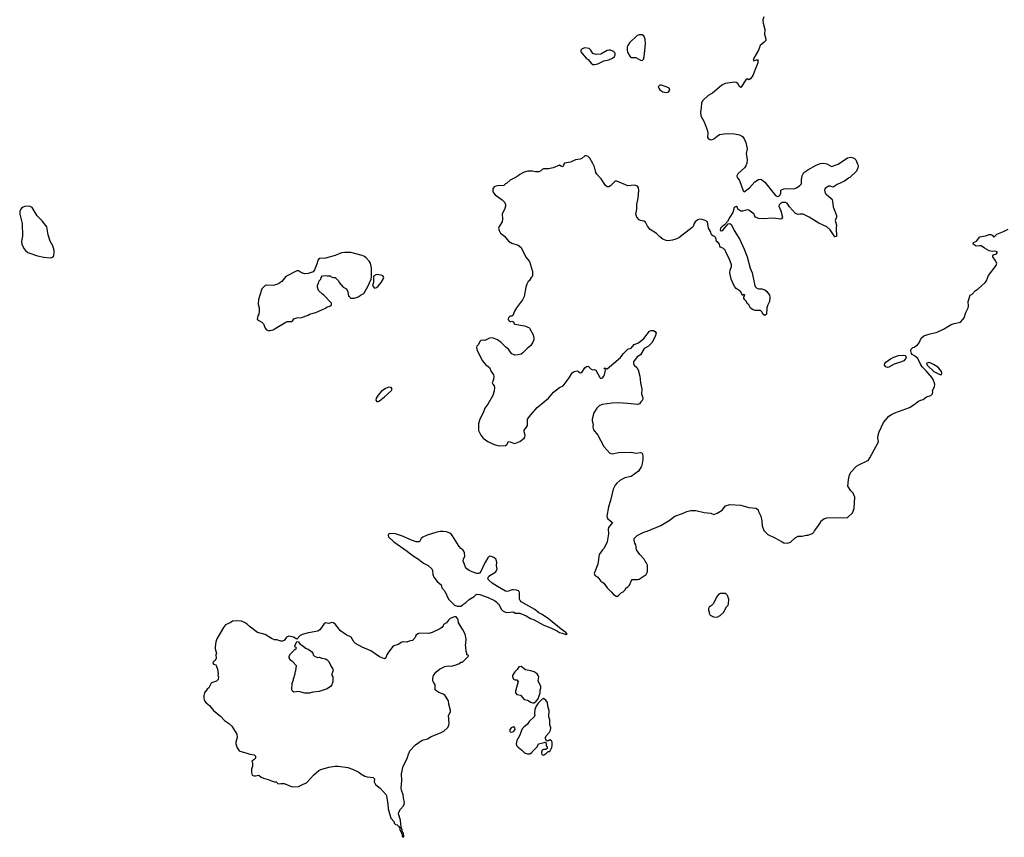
# Model space of a CAD drawing. Header units: inches. Extents: x 1933542 to 2138349, y 524876 to 666658.
# Tile 67 of 81: x 2095107 to 2107480, y 571714 to 581993. Entities that reach past the tile are written whole.
import ezdxf

# ---------------------------------------------------------------- set-up
doc = ezdxf.new("R2010")
doc.units = ezdxf.units.IN
doc.header["$MEASUREMENT"] = 0
for name, color, linetype in [('C0597', 7, 'Continuous'), ('C1507', 7, 'Continuous'), ('C1508', 7, 'Continuous')]:
    doc.layers.add(name, color=color, linetype=linetype)

msp = doc.modelspace()

# ---------------------------------------------------------------- linework, layer by layer
at = {"layer": 'C0597', "color": 6, "elevation": 200}
for points in [[(2095230, 579649), (2095170, 579644), (2095150, 579635), (2095130, 579622), (2095121, 579610), (2095110, 579586), (2095107, 579550), (2095136, 579430), (2095143, 579270), (2095131, 579210), (2095132, 579172), (2095157, 579117), (2095179, 579090), (2095210, 579068), (2095330, 579025), (2095410, 579006), (2095490, 578997), (2095510, 579003), (2095530, 579019), (2095536, 579030), (2095542, 579070), (2095540, 579090), (2095522, 579150), (2095491, 579210), (2095465, 579290), (2095449, 579390), (2095390, 579465), (2095326, 579526), (2095262, 579630)], [(2099190, 579068), (2099150, 579061), (2099072, 579028), (2098950, 578996), (2098870, 578989), (2098852, 578968), (2098844, 578930), (2098813, 578847), (2098795, 578825), (2098783, 578817), (2098730, 578802), (2098690, 578799), (2098649, 578809), (2098610, 578834), (2098590, 578837), (2098450, 578763), (2098400, 578700), (2098350, 578667), (2098290, 578652), (2098210, 578657), (2098192, 578650), (2098151, 578609), (2098106, 578474), (2098105, 578415), (2098118, 578370), (2098118, 578330), (2098111, 578290), (2098101, 578270), (2098092, 578230), (2098110, 578212), (2098151, 578191), (2098172, 578170), (2098190, 578114), (2098210, 578092), (2098230, 578085), (2098250, 578086), (2098290, 578096), (2098318, 578110), (2098450, 578191), (2098470, 578198), (2098522, 578198), (2098538, 578210), (2098550, 578231), (2098590, 578245), (2098650, 578251), (2098730, 578278), (2098750, 578291), (2098830, 578311), (2098910, 578351), (2098950, 578365), (2098970, 578382), (2099006, 578390), (2099026, 578410), (2099026, 578430), (2098929, 578529), (2098910, 578542), (2098862, 578590), (2098849, 578630), (2098849, 578651), (2098867, 578693), (2098868, 578710), (2098889, 578731), (2098895, 578750), (2098910, 578771), (2098950, 578778), (2098970, 578772), (2099010, 578772), (2099021, 578761), (2099051, 578751), (2099072, 578750), (2099112, 578710), (2099122, 578690), (2099172, 578632), (2099214, 578610), (2099232, 578570), (2099238, 578518), (2099253, 578513), (2099258, 578498), (2099270, 578494), (2099310, 578494), (2099350, 578505), (2099370, 578512), (2099389, 578531), (2099430, 578551), (2099481, 578639), (2099524, 578730), (2099529, 578770), (2099529, 578870), (2099514, 578930), (2099498, 578958), (2099459, 578999), (2099430, 579021), (2099410, 579029), (2099270, 579065)], [(2099590, 578789), (2099552, 578770), (2099551, 578691), (2099542, 578650), (2099561, 578621), (2099570, 578618), (2099590, 578626), (2099610, 578641), (2099650, 578691), (2099674, 578730), (2099682, 578750), (2099672, 578772), (2099650, 578781)], [(2099745, 577375), (2099704, 577356), (2099650, 577317), (2099610, 577274), (2099585, 577235), (2099581, 577210), (2099593, 577193), (2099610, 577192), (2099630, 577202), (2099690, 577250), (2099779, 577330), (2099788, 577350), (2099775, 577370)], [(2098850, 573976), (2098870, 573978), (2098905, 573965), (2098950, 573956), (2098970, 573946), (2098990, 573925), (2099015, 573870), (2099041, 573830), (2099045, 573810), (2099031, 573770), (2099031, 573750), (2099042, 573730), (2099042, 573670), (2099033, 573647), (2099031, 573629), (2099012, 573610), (2098970, 573582), (2098869, 573549), (2098790, 573539), (2098750, 573527), (2098688, 573528), (2098610, 573549), (2098550, 573539), (2098537, 573550), (2098527, 573570), (2098529, 573651), (2098547, 573693), (2098548, 573710), (2098556, 573724), (2098558, 573750), (2098568, 573770), (2098568, 573792), (2098578, 573810), (2098586, 573870), (2098540, 573920), (2098516, 573936), (2098495, 573970), (2098495, 573990), (2098510, 574022), (2098563, 574077), (2098586, 574090), (2098582, 574102), (2098566, 574110), (2098568, 574130), (2098590, 574174), (2098610, 574172), (2098625, 574145), (2098654, 574130), (2098685, 574105), (2098694, 574090), (2098730, 574078), (2098772, 574050), (2098791, 574031), (2098796, 574010), (2098812, 573990)]]:
    msp.add_lwpolyline(points, close=True, dxfattribs=at)
for points in [[(2100000, 575463), (2099919, 575499), (2099830, 575528), (2099765, 575535), (2099747, 575530), (2099740, 575520), (2099736, 575510), (2099743, 575490), (2099807, 575430), (2099977, 575310), (2100000, 575292)], [(2100000, 574178), (2099971, 574169), (2099930, 574173), (2099910, 574166), (2099863, 574137), (2099810, 574121), (2099791, 574110), (2099731, 574030), (2099719, 574010), (2099707, 573970), (2099690, 573958), (2099630, 573985), (2099519, 574059), (2099410, 574103), (2099327, 574150), (2099307, 574170), (2099271, 574231), (2099210, 574258), (2099137, 574310), (2099075, 574390), (2099050, 574411), (2099030, 574415), (2098990, 574404), (2098950, 574409), (2098927, 574393), (2098878, 574322), (2098853, 574307), (2098736, 574284), (2098658, 574262), (2098631, 574250), (2098590, 574206), (2098549, 574229), (2098490, 574241), (2098461, 574230), (2098431, 574189), (2098410, 574181), (2098390, 574181), (2098337, 574197), (2098310, 574197), (2098270, 574215), (2098190, 574263), (2098095, 574290), (2097990, 574370), (2097969, 574390), (2097930, 574415), (2097895, 574430), (2097830, 574434), (2097782, 574430), (2097751, 574409), (2097730, 574404), (2097694, 574386), (2097668, 574352), (2097583, 574210), (2097571, 574170), (2097565, 574110), (2097565, 574085), (2097582, 574030), (2097572, 574008), (2097575, 573965), (2097565, 573935), (2097550, 573928), (2097532, 573910), (2097542, 573890), (2097570, 573882), (2097575, 573875), (2097591, 573830), (2097602, 573770), (2097598, 573750), (2097605, 573730), (2097600, 573700), (2097581, 573679), (2097530, 573662), (2097512, 573650), (2097485, 573595), (2097464, 573576), (2097431, 573529), (2097422, 573498), (2097422, 573462), (2097431, 573430), (2097450, 573405), (2097491, 573370), (2097541, 573310), (2097630, 573237), (2097681, 573181), (2097731, 573150), (2097771, 573110), (2097835, 573010), (2097839, 572970), (2097821, 572910), (2097821, 572890), (2097840, 572840), (2097863, 572803), (2097875, 572795), (2097950, 572776), (2097998, 572758), (2098054, 572750), (2098070, 572734), (2098070, 572708), (2098050, 572688), (2098022, 572670), (2098031, 572651), (2098032, 572610), (2098018, 572570), (2098018, 572530), (2098030, 572494), (2098050, 572485), (2098070, 572485), (2098110, 572494), (2098142, 572470), (2098170, 572456), (2098230, 572441), (2098270, 572422), (2098310, 572411), (2098330, 572411), (2098350, 572392), (2098365, 572385), (2098389, 572391), (2098430, 572391), (2098530, 572347), (2098610, 572351), (2098659, 572380), (2098710, 572400), (2098802, 572498), (2098866, 572554), (2098890, 572568), (2098990, 572596), (2099070, 572607), (2099110, 572610), (2099230, 572592), (2099290, 572570), (2099370, 572531), (2099395, 572510), (2099442, 572482), (2099474, 572474), (2099547, 572467), (2099566, 572450), (2099561, 572410), (2099579, 572379), (2099638, 572330), (2099710, 572250), (2099718, 572230), (2099734, 572134), (2099738, 572070), (2099770, 571954), (2099812, 571910), (2099814, 571890), (2099830, 571874), (2099850, 571872), (2099871, 571851), (2099882, 571830), (2099882, 571810), (2099900, 571780), (2099904, 571764), (2099914, 571754), (2099914, 571730), (2099930, 571714), (2099935, 571725), (2099930, 571766), (2099918, 571778), (2099914, 571810), (2099902, 571842), (2099892, 571928), (2099869, 572010), (2099873, 572030), (2099892, 572068), (2099930, 572111), (2099939, 572130), (2099943, 572150), (2099929, 572210), (2099926, 572250), (2099906, 572306), (2099902, 572330), (2099909, 572430), (2099906, 572510), (2099927, 572610), (2099977, 572703), (2099996, 572770), (2100000, 572778)]]:
    msp.add_lwpolyline(points, dxfattribs=at)
at = {"layer": 'C1507', "color": 6, "elevation": 200}
for points in [[(2101322, 580000), (2101294, 579990), (2101270, 579975), (2101230, 579938), (2101210, 579928), (2101191, 579909), (2101150, 579904), (2101130, 579909), (2101090, 579901), (2101071, 579890), (2101054, 579866), (2101051, 579830), (2101063, 579810), (2101081, 579790), (2101168, 579728), (2101198, 579698), (2101211, 579670), (2101211, 579650), (2101202, 579618), (2101168, 579550), (2101173, 579490), (2101170, 579450), (2101132, 579392), (2101123, 579370), (2101130, 579342), (2101150, 579311), (2101201, 579270), (2101251, 579210), (2101290, 579184), (2101370, 579160), (2101410, 579130), (2101469, 579009), (2101513, 578953), (2101552, 578828), (2101551, 578770), (2101532, 578750), (2101511, 578709), (2101498, 578702), (2101478, 578670), (2101466, 578630), (2101447, 578513), (2101426, 578470), (2101351, 578370), (2101326, 578330), (2101304, 578276), (2101290, 578266), (2101270, 578266), (2101250, 578246), (2101245, 578230), (2101250, 578214), (2101270, 578194), (2101290, 578202), (2101300, 578200), (2101310, 578194), (2101322, 578170), (2101330, 578165), (2101450, 578146), (2101505, 578125), (2101515, 578115), (2101559, 578030), (2101568, 577990), (2101566, 577970), (2101550, 577930), (2101526, 577894), (2101482, 577858), (2101430, 577803), (2101410, 577790), (2101370, 577778), (2101330, 577777), (2101293, 577793), (2101273, 577813), (2101250, 577849), (2101216, 577876), (2101156, 577936), (2101110, 577969), (2101050, 577994), (2101010, 577989), (2100950, 577958), (2100930, 577962), (2100901, 577959), (2100891, 577949), (2100871, 577910), (2100851, 577890), (2100846, 577870), (2100855, 577835), (2100924, 577704), (2100960, 577660), (2101010, 577622), (2101030, 577572), (2101059, 577530), (2101063, 577510), (2101061, 577470), (2101046, 577426), (2101051, 577410), (2101071, 577390), (2101075, 577370), (2101070, 577326), (2101051, 577270), (2100990, 577158), (2100951, 577109), (2100931, 577050), (2100891, 576969), (2100872, 576912), (2100872, 576830), (2100902, 576770), (2100932, 576730), (2100990, 576691), (2101070, 576651), (2101130, 576635), (2101210, 576639), (2101227, 576653), (2101250, 576691), (2101270, 576687), (2101310, 576668), (2101330, 576665), (2101390, 576690), (2101444, 576730), (2101454, 576746), (2101458, 576770), (2101447, 576810), (2101448, 576832), (2101457, 576850), (2101477, 576870), (2101487, 576890), (2101489, 576970), (2101530, 577026), (2101610, 577119), (2101750, 577235), (2101813, 577310), (2101890, 577367), (2101936, 577390), (2102010, 577490), (2102050, 577554), (2102075, 577570), (2102110, 577578), (2102130, 577570), (2102150, 577555), (2102170, 577559), (2102210, 577616), (2102230, 577631), (2102250, 577638), (2102290, 577601), (2102310, 577591), (2102330, 577595), (2102345, 577585), (2102395, 577495), (2102410, 577484), (2102430, 577489), (2102447, 577510), (2102455, 577530), (2102468, 577588), (2102462, 577602), (2102450, 577606), (2102447, 577613), (2102470, 577614), (2102484, 577604), (2102490, 577605), (2102656, 577744), (2102690, 577791), (2102750, 577851), (2102790, 577862), (2102830, 577911), (2102882, 577930), (2102950, 577987), (2103023, 578077), (2103044, 578084), (2103070, 578085), (2103091, 578071), (2103105, 578050), (2103091, 578010), (2103050, 577930), (2103010, 577889), (2102971, 577869), (2102951, 577850), (2102910, 577778), (2102867, 577753), (2102819, 577690), (2102819, 577670), (2102830, 577651), (2102862, 577622), (2102879, 577590), (2102898, 577510), (2102907, 577427), (2102926, 577350), (2102919, 577290), (2102934, 577250), (2102936, 577230), (2102931, 577210), (2102911, 577190), (2102905, 577175), (2102895, 577165), (2102870, 577154), (2102750, 577169), (2102630, 577178), (2102550, 577174), (2102425, 577155), (2102390, 577137), (2102361, 577110), (2102323, 577050), (2102300, 576970), (2102302, 576950), (2102315, 576910), (2102310, 576870), (2102318, 576838), (2102371, 576770), (2102448, 576628), (2102524, 576544), (2102550, 576537), (2102630, 576553), (2102790, 576557), (2102850, 576545), (2102910, 576551), (2102930, 576542), (2102939, 576510), (2102938, 576462), (2102925, 576390), (2102918, 576370), (2102882, 576318), (2102792, 576250), (2102710, 576233), (2102650, 576199), (2102610, 576167), (2102590, 576141), (2102563, 576090), (2102530, 575950), (2102505, 575870), (2102484, 575750), (2102488, 575730), (2102496, 575716), (2102555, 575670), (2102506, 575610), (2102501, 575590), (2102506, 575530), (2102491, 575430), (2102451, 575350), (2102430, 575328), (2102390, 575268), (2102373, 575150), (2102326, 575030), (2102332, 575010), (2102370, 574985), (2102410, 574936), (2102448, 574908), (2102491, 574850), (2102541, 574801), (2102568, 574768), (2102610, 574742), (2102630, 574752), (2102668, 574790), (2102690, 574802), (2102710, 574822), (2102729, 574851), (2102750, 574862), (2102770, 574882), (2102790, 574934), (2102805, 574955), (2102870, 574955), (2102890, 574959), (2102980, 575020), (2102998, 575050), (2102995, 575135), (2102978, 575170), (2102965, 575185), (2102955, 575210), (2102898, 575270), (2102858, 575330), (2102848, 575390), (2102838, 575410), (2102828, 575450), (2102830, 575472), (2102868, 575510), (2102882, 575518), (2102949, 575551), (2102990, 575563), (2103165, 575635), (2103270, 575699), (2103341, 575750), (2103435, 575785), (2103490, 575810), (2103542, 575822), (2103602, 575822), (2103710, 575799), (2103791, 575791), (2103830, 575771), (2103870, 575788), (2103933, 575827), (2103978, 575882), (2104030, 575897), (2104170, 575891), (2104270, 575859), (2104362, 575850), (2104387, 575830), (2104391, 575811), (2104419, 575750), (2104431, 575691), (2104436, 575630), (2104458, 575570), (2104510, 575521), (2104598, 575478), (2104687, 575427), (2104710, 575418), (2104750, 575411), (2104794, 575426), (2104850, 575478), (2104890, 575502), (2104940, 575500), (2104990, 575511), (2105010, 575511), (2105070, 575532), (2105088, 575550), (2105095, 575565), (2105138, 575622), (2105169, 575671), (2105175, 575690), (2105210, 575718), (2105250, 575731), (2105510, 575734), (2105570, 575794), (2105594, 575846), (2105601, 575990), (2105581, 576041), (2105549, 576070), (2105513, 576130), (2105521, 576210), (2105536, 576270), (2105556, 576310), (2105622, 576378), (2105650, 576397), (2105755, 576445), (2105767, 576453), (2105790, 576485), (2105868, 576632), (2105892, 576670), (2105898, 576690), (2105889, 576730), (2105893, 576770), (2105907, 576813), (2105961, 576930), (2106030, 577007), (2106064, 577030), (2106102, 577050), (2106290, 577118), (2106346, 577154), (2106402, 577198), (2106430, 577210), (2106462, 577218), (2106502, 577250), (2106558, 577270), (2106578, 577290), (2106582, 577310), (2106579, 577330), (2106602, 577378), (2106607, 577410), (2106585, 577470), (2106572, 577492), (2106498, 577578), (2106446, 577630), (2106421, 577670), (2106392, 577732), (2106350, 577768), (2106323, 577783), (2106315, 577795), (2106304, 577830), (2106309, 577850), (2106330, 577871), (2106345, 577875), (2106390, 577906), (2106410, 577930), (2106436, 577990), (2106470, 578019), (2106530, 578041), (2106636, 578064), (2106717, 578103), (2106810, 578161), (2106850, 578175), (2106930, 578192), (2106958, 578222), (2106974, 578246), (2106995, 578310), (2107024, 578370), (2107029, 578390), (2107024, 578450), (2107049, 578530), (2107076, 578544), (2107115, 578585), (2107152, 578608), (2107239, 578690), (2107254, 578710), (2107283, 578777), (2107377, 578903), (2107384, 578930), (2107364, 578970), (2107335, 579010), (2107336, 579024), (2107345, 579035), (2107382, 579050), (2107394, 579070), (2107370, 579081), (2107330, 579079), (2107290, 579089), (2107230, 579120), (2107190, 579150), (2107170, 579151), (2107125, 579145), (2107090, 579170), (2107093, 579190), (2107130, 579210), (2107170, 579265), (2107245, 579275), (2107290, 579291), (2107310, 579291), (2107326, 579286), (2107350, 579258), (2107384, 579296), (2107469, 579330), (2107530, 579361)], [(2105523, 580000), (2105470, 579962), (2105379, 579921), (2105331, 579889), (2105290, 579901), (2105270, 579899), (2105228, 579872), (2105221, 579850), (2105230, 579812), (2105239, 579799), (2105304, 579744), (2105315, 579730), (2105322, 579710), (2105330, 579642), (2105372, 579530), (2105373, 579510), (2105353, 579470), (2105373, 579410), (2105366, 579370), (2105371, 579269), (2105350, 579262), (2105292, 579350), (2105249, 579390), (2105150, 579435), (2105029, 579509), (2104950, 579548), (2104911, 579550), (2104890, 579544), (2104857, 579557), (2104782, 579642), (2104750, 579686), (2104730, 579696), (2104690, 579695), (2104670, 579685), (2104650, 579664), (2104646, 579650), (2104670, 579590), (2104691, 579511), (2104679, 579490), (2104670, 579485), (2104570, 579499), (2104450, 579489), (2104390, 579493), (2104355, 579510), (2104339, 579530), (2104335, 579550), (2104270, 579598), (2104250, 579602), (2104190, 579584), (2104170, 579587), (2104133, 579610), (2104125, 579630), (2104110, 579645), (2104087, 579633), (2104067, 579570), (2104030, 579511), (2104003, 579457), (2103964, 579416), (2103929, 579390), (2103912, 579370), (2103908, 579348), (2103910, 579343), (2103930, 579338), (2103947, 579350), (2104010, 579425), (2104030, 579431), (2104050, 579416), (2104084, 579344), (2104155, 579230), (2104211, 579110), (2104247, 579010), (2104288, 578868), (2104313, 578810), (2104339, 578670), (2104350, 578638), (2104370, 578617), (2104390, 578611), (2104434, 578610), (2104470, 578596), (2104495, 578575), (2104527, 578530), (2104534, 578506), (2104531, 578450), (2104507, 578410), (2104496, 578370), (2104491, 578290), (2104470, 578275), (2104450, 578288), (2104438, 578318), (2104416, 578336), (2104390, 578339), (2104350, 578335), (2104325, 578345), (2104290, 578368), (2104268, 578408), (2104250, 578426), (2104238, 578450), (2104218, 578470), (2104208, 578490), (2104206, 578514), (2104210, 578514), (2104218, 578530), (2104210, 578538), (2104190, 578526), (2104168, 578570), (2104148, 578590), (2104110, 578615), (2104090, 578638), (2104049, 578730), (2104029, 578810), (2104034, 578846), (2104053, 578890), (2104052, 578910), (2104024, 578990), (2103983, 579063), (2103970, 579096), (2103950, 579118), (2103913, 579133), (2103904, 579144), (2103899, 579170), (2103884, 579190), (2103864, 579204), (2103855, 579250), (2103834, 579270), (2103816, 579276), (2103802, 579290), (2103789, 579329), (2103764, 579370), (2103749, 579450), (2103722, 579470), (2103683, 579483), (2103650, 579484), (2103630, 579478), (2103593, 579450), (2103581, 579430), (2103569, 579391), (2103559, 579381), (2103390, 579249), (2103350, 579232), (2103310, 579222), (2103250, 579214), (2103230, 579215), (2103190, 579232), (2103150, 579263), (2103110, 579303), (2103030, 579354), (2102997, 579397), (2102969, 579449), (2102950, 579461), (2102910, 579467), (2102890, 579477), (2102862, 579510), (2102851, 579550), (2102863, 579610), (2102861, 579670), (2102877, 579750), (2102885, 579845), (2102881, 579881), (2102870, 579901), (2102832, 579912), (2102750, 579905), (2102610, 579962), (2102590, 579961), (2102530, 579904), (2102510, 579891), (2102490, 579890), (2102470, 579910), (2102412, 579992), (2102405, 580000)], [(2104130, 580000), (2104150, 579970), (2104200, 579840), (2104210, 579827), (2104279, 579881), (2104346, 579954), (2104390, 579984), (2104410, 579989), (2104430, 579982), (2104471, 579951), (2104604, 579784), (2104630, 579771), (2104645, 579775), (2104665, 579790), (2104673, 579810), (2104670, 579850), (2104710, 579868), (2104730, 579870), (2104833, 579867), (2104870, 579880), (2104910, 579908), (2104930, 579930), (2104933, 579990), (2104935, 580000)], [(2100000, 575292), (2100063, 575243), (2100118, 575210), (2100182, 575162), (2100240, 575130), (2100285, 575090), (2100295, 575070), (2100298, 575018), (2100310, 574985), (2100351, 574930), (2100405, 574890), (2100411, 574850), (2100451, 574810), (2100496, 574710), (2100571, 574631), (2100610, 574618), (2100650, 574622), (2100670, 574632), (2100689, 574651), (2100714, 574666), (2100755, 574705), (2100818, 574742), (2100848, 574770), (2100890, 574767), (2100995, 574730), (2101074, 574690), (2101101, 574670), (2101113, 574653), (2101125, 574650), (2101161, 574580), (2101180, 574560), (2101210, 574543), (2101230, 574539), (2101310, 574550), (2101332, 574532), (2101366, 574534), (2101390, 574530), (2101470, 574498), (2101526, 574466), (2101570, 574450), (2101685, 574385), (2101799, 574339), (2101864, 574304), (2101888, 574288), (2101922, 574282), (2101970, 574263), (2101988, 574270), (2101968, 574290), (2101910, 574329), (2101750, 574461), (2101674, 574514), (2101630, 574536), (2101579, 574579), (2101410, 574675), (2101395, 574690), (2101386, 574710), (2101388, 574788), (2101384, 574804), (2101374, 574814), (2101350, 574822), (2101310, 574825), (2101290, 574824), (2101250, 574807), (2101230, 574805), (2101210, 574810), (2101110, 574866), (2101045, 574910), (2100999, 574950), (2100989, 574970), (2101004, 574996), (2101088, 575050), (2101108, 575090), (2101098, 575130), (2101102, 575170), (2101094, 575206), (2101063, 575230), (2101030, 575245), (2101010, 575249), (2100990, 575229), (2100962, 575178), (2100950, 575165), (2100903, 575057), (2100884, 575036), (2100871, 575029), (2100850, 575029), (2100791, 575050), (2100755, 575070), (2100727, 575090), (2100710, 575110), (2100681, 575190), (2100683, 575210), (2100699, 575250), (2100697, 575290), (2100690, 575310), (2100674, 575330), (2100650, 575345), (2100630, 575369), (2100545, 575505), (2100527, 575527), (2100510, 575539), (2100470, 575553), (2100430, 575559), (2100390, 575559), (2100348, 575552), (2100228, 575512), (2100171, 575489), (2100151, 575469), (2100132, 575430), (2100113, 575427), (2100089, 575430), (2100030, 575450), (2100000, 575463)], [(2100000, 572778), (2100010, 572801), (2100082, 572878), (2100163, 572937), (2100230, 572953), (2100277, 572983), (2100394, 573026), (2100435, 573050), (2100484, 573090), (2100499, 573121), (2100505, 573150), (2100496, 573244), (2100522, 573290), (2100522, 573310), (2100499, 573390), (2100495, 573430), (2100450, 573502), (2100430, 573515), (2100375, 573535), (2100348, 573550), (2100328, 573570), (2100328, 573630), (2100305, 573665), (2100300, 573680), (2100299, 573710), (2100305, 573750), (2100334, 573790), (2100382, 573830), (2100450, 573861), (2100490, 573871), (2100530, 573866), (2100590, 573882), (2100610, 573892), (2100627, 573893), (2100650, 573914), (2100670, 573914), (2100746, 573990), (2100742, 574002), (2100726, 574010), (2100726, 574030), (2100718, 574050), (2100715, 574110), (2100709, 574130), (2100715, 574150), (2100719, 574210), (2100704, 574270), (2100673, 574330), (2100622, 574410), (2100618, 574450), (2100610, 574466), (2100590, 574486), (2100570, 574486), (2100515, 574465), (2100494, 574446), (2100472, 574410), (2100432, 574390), (2100427, 574373), (2100411, 574350), (2100386, 574334), (2100290, 574289), (2100250, 574275), (2100130, 574282), (2100108, 574272), (2100085, 574250), (2100076, 574224), (2100042, 574190), (2100000, 574178)]]:
    msp.add_lwpolyline(points, dxfattribs=at)
for points in [[(2106010, 577621), (2105990, 577627), (2105973, 577650), (2105977, 577670), (2105990, 577688), (2106050, 577730), (2106090, 577752), (2106150, 577772), (2106214, 577774), (2106234, 577770), (2106242, 577762), (2106245, 577750), (2106239, 577730), (2106216, 577704), (2106186, 577690), (2106097, 577663), (2106030, 577625)], [(2106530, 577683), (2106505, 577675), (2106503, 577670), (2106511, 577650), (2106596, 577570), (2106668, 577532), (2106690, 577534), (2106695, 577550), (2106689, 577570), (2106657, 577610), (2106630, 577633), (2106590, 577659), (2106550, 577678)], [(2103970, 574778), (2103910, 574778), (2103894, 574770), (2103870, 574746), (2103822, 574650), (2103797, 574623), (2103772, 574608), (2103762, 574590), (2103762, 574570), (2103772, 574550), (2103772, 574530), (2103785, 574505), (2103824, 574484), (2103870, 574482), (2103910, 574502), (2103950, 574542), (2103988, 574610), (2104010, 574634), (2104015, 574650), (2104018, 574710), (2104008, 574730), (2104006, 574750), (2103986, 574770)], [(2101410, 573862), (2101381, 573859), (2101357, 573823), (2101327, 573793), (2101310, 573768), (2101301, 573750), (2101298, 573730), (2101310, 573702), (2101330, 573692), (2101352, 573692), (2101371, 573671), (2101338, 573550), (2101338, 573530), (2101354, 573510), (2101400, 573500), (2101448, 573448), (2101490, 573439), (2101530, 573411), (2101550, 573405), (2101570, 573405), (2101595, 573425), (2101623, 573457), (2101649, 573531), (2101649, 573570), (2101655, 573590), (2101655, 573610), (2101623, 573683), (2101629, 573730), (2101622, 573750), (2101609, 573769), (2101573, 573793), (2101530, 573809), (2101461, 573821)], [(2101690, 573458), (2101674, 573450), (2101620, 573400), (2101597, 573363), (2101580, 573320), (2101578, 573270), (2101582, 573250), (2101572, 573230), (2101510, 573168), (2101490, 573138), (2101440, 573100), (2101422, 573078), (2101387, 572990), (2101353, 572930), (2101347, 572890), (2101351, 572870), (2101370, 572846), (2101414, 572814), (2101450, 572778), (2101490, 572762), (2101518, 572762), (2101530, 572774), (2101542, 572778), (2101546, 572790), (2101608, 572850), (2101626, 572890), (2101696, 572904), (2101714, 572914), (2101722, 572890), (2101724, 572864), (2101734, 572850), (2101734, 572830), (2101720, 572820), (2101690, 572818), (2101674, 572810), (2101664, 572784), (2101662, 572770), (2101670, 572754), (2101690, 572745), (2101726, 572770), (2101747, 572793), (2101770, 572794), (2101795, 572845), (2101798, 572870), (2101798, 572910), (2101790, 572926), (2101770, 572938), (2101752, 572928), (2101726, 572926), (2101716, 572956), (2101715, 572970), (2101722, 572990), (2101763, 573037), (2101777, 573063), (2101782, 573090), (2101769, 573130), (2101768, 573190), (2101758, 573230), (2101762, 573310), (2101743, 573363), (2101738, 573410), (2101720, 573440)], [(2101310, 573102), (2101282, 573090), (2101265, 573070), (2101265, 573050), (2101270, 573042), (2101290, 573038), (2101310, 573045), (2101335, 573070), (2101328, 573090)]]:
    msp.add_lwpolyline(points, close=True, dxfattribs=at)
at = {"layer": 'C1508', "color": 6, "elevation": 200}
for points in [[(2104458, 582030), (2104447, 581990), (2104448, 581948), (2104470, 581870), (2104466, 581810), (2104484, 581750), (2104481, 581730), (2104464, 581710), (2104411, 581670), (2104392, 581608), (2104331, 581510), (2104325, 581485), (2104330, 581474), (2104366, 581490), (2104391, 581490), (2104382, 581478), (2104382, 581450), (2104376, 581430), (2104365, 581410), (2104321, 581290), (2104290, 581248), (2104270, 581238), (2104250, 581248), (2104230, 581238), (2104170, 581142), (2104150, 581154), (2104129, 581190), (2104110, 581205), (2104090, 581209), (2103970, 581189), (2103930, 581169), (2103811, 581070), (2103759, 581041), (2103690, 580979), (2103674, 580946), (2103671, 580890), (2103661, 580830), (2103666, 580786), (2103707, 580710), (2103747, 580610), (2103753, 580570), (2103751, 580510), (2103765, 580490), (2103790, 580483), (2103810, 580485), (2103830, 580493), (2103870, 580530), (2103899, 580550), (2103990, 580564), (2104090, 580558), (2104150, 580547), (2104190, 580524), (2104210, 580493), (2104230, 580447), (2104246, 580390), (2104247, 580370), (2104236, 580310), (2104247, 580230), (2104243, 580190), (2104230, 580156), (2104213, 580130), (2104130, 580053), (2104119, 580030), (2104123, 580010), (2104130, 580000)], [(2102405, 580000), (2102358, 580050), (2102347, 580070), (2102330, 580142), (2102310, 580187), (2102270, 580253), (2102250, 580271), (2102230, 580281), (2102210, 580283), (2102170, 580249), (2102150, 580239), (2102090, 580230), (2102030, 580203), (2101952, 580188), (2101944, 580176), (2101938, 580150), (2101930, 580144), (2101906, 580150), (2101890, 580166), (2101810, 580130), (2101750, 580118), (2101690, 580119), (2101672, 580110), (2101650, 580088), (2101630, 580079), (2101590, 580079), (2101549, 580089), (2101491, 580089), (2101445, 580075), (2101390, 580048), (2101370, 580028), (2101335, 580005), (2101322, 580000)], [(2104935, 580000), (2104941, 580030), (2104960, 580070), (2105010, 580107), (2105115, 580165), (2105170, 580185), (2105210, 580188), (2105250, 580180), (2105310, 580147), (2105390, 580178), (2105510, 580257), (2105550, 580264), (2105593, 580250), (2105613, 580230), (2105640, 580170), (2105644, 580150), (2105640, 580130), (2105622, 580090), (2105537, 580010), (2105523, 580000)]]:
    msp.add_lwpolyline(points, dxfattribs=at)
for points in [[(2102890, 581804), (2102867, 581793), (2102770, 581701), (2102748, 581670), (2102741, 581650), (2102739, 581610), (2102746, 581586), (2102773, 581533), (2102782, 581522), (2102790, 581517), (2102850, 581519), (2102910, 581484), (2102930, 581481), (2102945, 581495), (2102952, 581528), (2102969, 581689), (2102965, 581750), (2102948, 581790), (2102930, 581802)], [(2102210, 581638), (2102174, 581626), (2102158, 581610), (2102158, 581590), (2102198, 581538), (2102225, 581510), (2102251, 581491), (2102290, 581446), (2102311, 581431), (2102330, 581428), (2102370, 581440), (2102446, 581474), (2102510, 581488), (2102556, 581510), (2102581, 581530), (2102590, 581545), (2102589, 581570), (2102574, 581590), (2102559, 581599), (2102530, 581609), (2102510, 581609), (2102490, 581606), (2102410, 581561), (2102350, 581554), (2102309, 581569), (2102284, 581610), (2102262, 581630)], [(2103170, 581169), (2103150, 581168), (2103132, 581150), (2103138, 581130), (2103150, 581112), (2103190, 581086), (2103230, 581076), (2103250, 581081), (2103262, 581090), (2103275, 581110), (2103268, 581130), (2103250, 581142)]]:
    msp.add_lwpolyline(points, close=True, dxfattribs=at)

doc.saveas('drawing.dxf')
